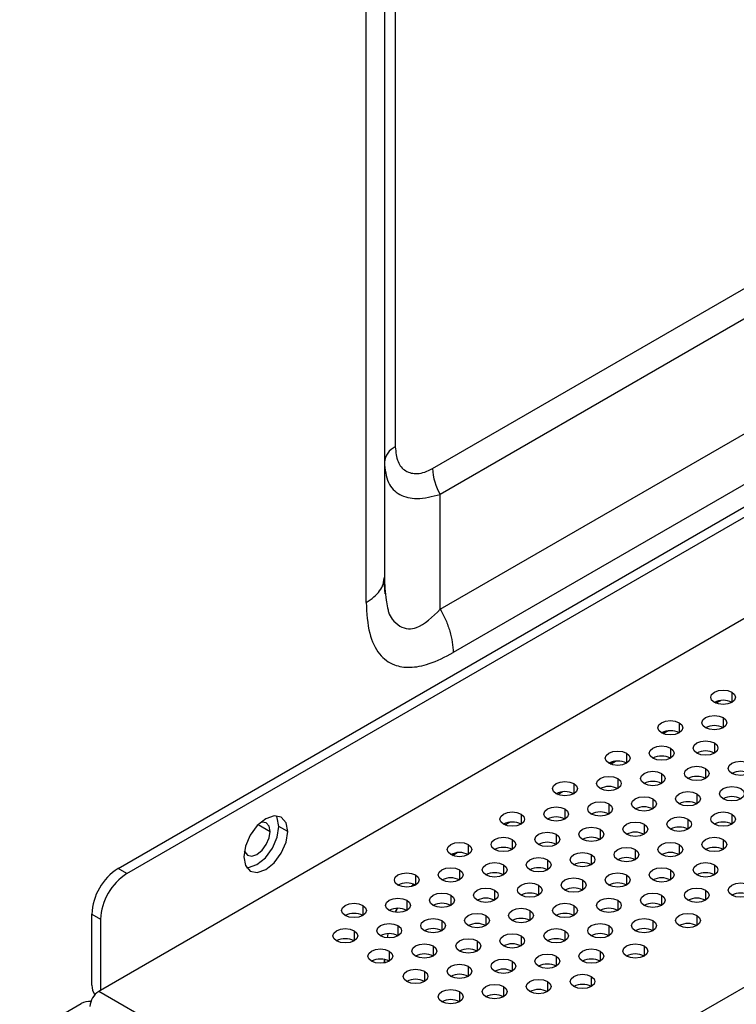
# Model space of a CAD drawing. Header units: millimetres. Extents: x 0 to 1118, y 0 to 864.
# Tile 198 of 256: x 926.33 to 933.53, y 697.94 to 707.84. Entities that reach past the tile are written whole.
import ezdxf

# ---------------------------------------------------------------- set-up
doc = ezdxf.new("R2010")
doc.units = ezdxf.units.MM

msp = doc.modelspace()

# ---------------------------------------------------------------- linework, layer by layer
at = {"color": 7, "linetype": 'Continuous', "lineweight": 25}
for p, q in [((927.3153, 699.3026), (982.1691, 730.969)), ((927.4037, 699.2515), (982.2575, 730.918)), ((982.5226, 730.0504), (927.1385, 698.0778)), ((930.5559, 701.9091), (978.6695, 729.6845)), ((978.799, 729.2489), (930.6854, 701.4736)), ((930.3293, 696.2154), (985.7488, 728.2084)), ((929.9934, 712.062), (929.9934, 702.234)), ((930.4783, 703.3252), (941.6178, 709.7559)), ((941.6955, 709.4945), (930.5559, 703.0638)), ((930.5559, 701.9091), (930.5559, 703.0638)), ((929.9885, 702.2052), (929.9934, 702.234)), ((930.0031, 702.0663), (929.9912, 702.2033)), ((933.377, 700.9933), (933.3289, 700.9655)), ((933.329, 700.9655), (933.3772, 700.9933)), ((932.8467, 700.6871), (932.7986, 700.6593)), ((932.7987, 700.6593), (932.8469, 700.6872)), ((932.3164, 700.381), (932.2682, 700.3532)), ((932.2683, 700.3531), (932.3166, 700.381)), ((931.7861, 700.0748), (931.7379, 700.047)), ((931.738, 700.047), (931.7863, 700.0749)), ((931.2557, 699.7687), (931.2076, 699.7409)), ((931.2077, 699.7408), (931.2559, 699.7687)), ((929.0212, 699.675), (928.9328, 699.726)), ((930.7254, 699.4625), (930.6772, 699.4347)), ((930.6773, 699.4347), (930.7256, 699.4625)), ((927.4037, 699.2515), (927.3153, 699.3026)), ((930.2856, 699.1448), (930.2644, 699.1207)), ((930.1186, 698.9013), (930.1007, 698.8639)), ((930.1219, 698.9017), (930.1061, 698.8631)), ((927.0501, 698.8433), (927.1385, 698.7923)), ((927.0501, 698.1288), (927.0501, 698.8433)), ((927.1385, 698.7923), (927.1385, 698.0778)), ((930.028, 698.6459), (930.0228, 698.6072)), ((929.9934, 698.3886), (929.9934, 698.3538)), ((927.1385, 698.0778), (927.1208, 698.0676)), ((930.3293, 696.2154), (927.1208, 698.0676)), ((926.3253, 697.5879), (926.944, 697.9451))]:
    msp.add_line(p, q, dxfattribs=at)
at = {"color": 8, "linetype": 'Continuous', "lineweight": 25}
for p, q in [((929.8104, 701.9788), (929.8104, 712.1677)), ((930.1033, 711.9986), (930.1033, 703.5417)), ((933.4892, 701.0755), (933.4892, 700.9735)), ((932.9589, 700.7694), (932.9589, 700.6673)), ((933.4008, 700.8204), (933.4008, 700.7184)), ((933.3124, 700.5653), (933.3124, 700.4632)), ((932.4285, 700.4632), (932.4285, 700.3612)), ((932.8705, 700.5143), (932.8705, 700.4122)), ((933.224, 700.3102), (933.224, 700.2081)), ((932.3402, 700.2081), (932.3402, 700.1061)), ((932.7821, 700.2591), (932.7821, 700.1571)), ((931.8982, 700.1571), (931.8982, 700.055)), ((932.6937, 700.004), (932.6937, 699.902)), ((933.1356, 700.055), (933.1356, 699.953)), ((931.8098, 699.902), (931.8098, 699.7999)), ((932.2518, 699.953), (932.2518, 699.8509)), ((931.3679, 699.8509), (931.3679, 699.7489)), ((933.0473, 699.7999), (933.0473, 699.6979)), ((933.4892, 699.8509), (933.4892, 699.7489)), ((928.725, 699.7439), (928.8444, 699.675)), ((932.1634, 699.6979), (932.1634, 699.5958)), ((932.6053, 699.7489), (932.6053, 699.6468)), ((931.2795, 699.5958), (931.2795, 699.4937)), ((931.7214, 699.6468), (931.7214, 699.5448)), ((933.4008, 699.5958), (933.4008, 699.4937)), ((930.8376, 699.5448), (930.8376, 699.4427)), ((932.5169, 699.4937), (932.5169, 699.3917)), ((932.9589, 699.5448), (932.9589, 699.4427)), ((931.633, 699.3917), (931.633, 699.2896)), ((932.075, 699.4427), (932.075, 699.3407)), ((930.7492, 699.2896), (930.7492, 699.1876)), ((931.1911, 699.3407), (931.1911, 699.2386)), ((932.8705, 699.2896), (932.8705, 699.1876)), ((933.3124, 699.3407), (933.3124, 699.2386)), ((930.3072, 699.2386), (930.3072, 699.1366)), ((931.9866, 699.1876), (931.9866, 699.0855)), ((932.4285, 699.2386), (932.4285, 699.1366)), ((931.1027, 699.0855), (931.1027, 698.9835)), ((931.5447, 699.1366), (931.5447, 699.0345)), ((933.224, 699.0855), (933.224, 698.9835)), ((930.2188, 698.9835), (930.2188, 698.8814)), ((930.6608, 699.0345), (930.6608, 698.9325)), ((932.3402, 698.9835), (932.3402, 698.8814)), ((932.7821, 699.0345), (932.7821, 698.9325)), ((929.7769, 698.9325), (929.7769, 698.8304)), ((931.4563, 698.8814), (931.4563, 698.7794)), ((931.8982, 698.9325), (931.8982, 698.8304)), ((930.5724, 698.7794), (930.5724, 698.6773)), ((931.0143, 698.8304), (931.0143, 698.7284)), ((932.6937, 698.7794), (932.6937, 698.6773)), ((933.1356, 698.8304), (933.1356, 698.7284)), ((929.6885, 698.6773), (929.6885, 698.5753)), ((930.1304, 698.7284), (930.1304, 698.6263)), ((931.8098, 698.6773), (931.8098, 698.5753)), ((932.2518, 698.7284), (932.2518, 698.6263)), ((931.3679, 698.6263), (931.3679, 698.5243)), ((930.484, 698.5243), (930.484, 698.4222)), ((930.9259, 698.5753), (930.9259, 698.4732)), ((932.6053, 698.5243), (932.6053, 698.4222)), ((929.9934, 698.3904), (929.9872, 698.3536)), ((930.0421, 698.4732), (930.0421, 698.3712)), ((931.7214, 698.4222), (931.7214, 698.3202)), ((932.1634, 698.4732), (932.1634, 698.3712)), ((930.8376, 698.3202), (930.8376, 698.2181)), ((931.2795, 698.3712), (931.2795, 698.2691)), ((930.3956, 698.2691), (930.3956, 698.1671)), ((932.075, 698.2181), (932.075, 698.1161)), ((931.1911, 698.1161), (931.1911, 698.014)), ((931.633, 698.1671), (931.633, 698.065)), ((930.7492, 698.065), (930.7492, 697.963))]:
    msp.add_line(p, q, dxfattribs=at)
at = {"color": 7, "linetype": 'Continuous', "lineweight": 25, "flags": 128}
for points in [[(933.3124, 700.9735), (933.2853, 700.9969), (933.2758, 701.0245), (933.2853, 701.0521), (933.3124, 701.0755), (933.353, 701.0912), (933.4008, 701.0967), (933.4487, 701.0912), (933.4892, 701.0755)], [(933.4892, 701.0755), (933.5163, 701.0521), (933.5258, 701.0245), (933.5163, 700.9969), (933.4892, 700.9735), (933.4487, 700.9578), (933.4008, 700.9524), (933.353, 700.9578), (933.3124, 700.9735)], [(932.7821, 700.6673), (932.755, 700.6907), (932.7455, 700.7184), (932.755, 700.746), (932.7821, 700.7694), (932.8226, 700.785), (932.8705, 700.7905), (932.9183, 700.785), (932.9589, 700.7694)], [(932.9589, 700.7694), (932.986, 700.746), (932.9955, 700.7184), (932.986, 700.6907), (932.9589, 700.6673), (932.9183, 700.6517), (932.8705, 700.6462), (932.8226, 700.6517), (932.7821, 700.6673)], [(933.224, 700.7184), (933.1969, 700.7418), (933.1874, 700.7694), (933.1969, 700.797), (933.224, 700.8204), (933.2646, 700.8361), (933.3124, 700.8415), (933.3603, 700.8361), (933.4008, 700.8204)], [(933.4008, 700.8204), (933.4279, 700.797), (933.4374, 700.7694), (933.4279, 700.7418), (933.4008, 700.7184), (933.3603, 700.7027), (933.3124, 700.6972), (933.2646, 700.7027), (933.224, 700.7184)], [(933.1356, 700.4632), (933.1086, 700.4866), (933.099, 700.5143), (933.1086, 700.5419), (933.1356, 700.5653), (933.1762, 700.5809), (933.224, 700.5864), (933.2719, 700.5809), (933.3124, 700.5653)], [(933.3124, 700.5653), (933.3395, 700.5419), (933.349, 700.5143), (933.3395, 700.4866), (933.3124, 700.4632), (933.2719, 700.4476), (933.224, 700.4421), (933.1762, 700.4476), (933.1356, 700.4632)], [(932.2518, 700.3612), (932.2247, 700.3846), (932.2152, 700.4122), (932.2247, 700.4398), (932.2518, 700.4632), (932.2923, 700.4789), (932.3402, 700.4844), (932.388, 700.4789), (932.4285, 700.4632)], [(932.4285, 700.4632), (932.4556, 700.4398), (932.4652, 700.4122), (932.4556, 700.3846), (932.4285, 700.3612), (932.388, 700.3455), (932.3402, 700.34), (932.2923, 700.3455), (932.2518, 700.3612)], [(932.6937, 700.4122), (932.6666, 700.4356), (932.6571, 700.4632), (932.6666, 700.4908), (932.6937, 700.5143), (932.7343, 700.5299), (932.7821, 700.5354), (932.8299, 700.5299), (932.8705, 700.5143)], [(932.8705, 700.5143), (932.8976, 700.4908), (932.9071, 700.4632), (932.8976, 700.4356), (932.8705, 700.4122), (932.8299, 700.3966), (932.7821, 700.3911), (932.7343, 700.3966), (932.6937, 700.4122)], [(933.4892, 700.2591), (933.4621, 700.2825), (933.4526, 700.3102), (933.4621, 700.3378), (933.4892, 700.3612), (933.5298, 700.3768), (933.5776, 700.3823), (933.6254, 700.3768), (933.666, 700.3612)], [(933.666, 700.3612), (933.6931, 700.3378), (933.7026, 700.3102), (933.6931, 700.2825), (933.666, 700.2591), (933.6254, 700.2435), (933.5776, 700.238), (933.5298, 700.2435), (933.4892, 700.2591)], [(932.6053, 700.1571), (932.5782, 700.1805), (932.5687, 700.2081), (932.5782, 700.2357), (932.6053, 700.2591), (932.6459, 700.2748), (932.6937, 700.2803), (932.7415, 700.2748), (932.7821, 700.2591)], [(933.0473, 700.2081), (933.0202, 700.2315), (933.0107, 700.2591), (933.0202, 700.2867), (933.0473, 700.3102), (933.0878, 700.3258), (933.1356, 700.3313), (933.1835, 700.3258), (933.224, 700.3102)], [(933.224, 700.3102), (933.2511, 700.2867), (933.2607, 700.2591), (933.2511, 700.2315), (933.224, 700.2081), (933.1835, 700.1925), (933.1356, 700.187), (933.0878, 700.1925), (933.0473, 700.2081)], [(931.7214, 700.055), (931.6943, 700.0784), (931.6848, 700.1061), (931.6943, 700.1337), (931.7214, 700.1571), (931.762, 700.1727), (931.8098, 700.1782), (931.8577, 700.1727), (931.8982, 700.1571)], [(932.1634, 700.1061), (932.1363, 700.1295), (932.1268, 700.1571), (932.1363, 700.1847), (932.1634, 700.2081), (932.2039, 700.2237), (932.2518, 700.2292), (932.2996, 700.2237), (932.3402, 700.2081)], [(932.3402, 700.2081), (932.3673, 700.1847), (932.3768, 700.1571), (932.3673, 700.1295), (932.3402, 700.1061), (932.2996, 700.0904), (932.2518, 700.0849), (932.2039, 700.0904), (932.1634, 700.1061)], [(932.7821, 700.2591), (932.8092, 700.2357), (932.8187, 700.2081), (932.8092, 700.1805), (932.7821, 700.1571), (932.7415, 700.1414), (932.6937, 700.1359), (932.6459, 700.1414), (932.6053, 700.1571)], [(931.8982, 700.1571), (931.9253, 700.1337), (931.9348, 700.1061), (931.9253, 700.0784), (931.8982, 700.055), (931.8577, 700.0394), (931.8098, 700.0339), (931.762, 700.0394), (931.7214, 700.055)], [(932.9589, 699.953), (932.9318, 699.9764), (932.9223, 700.004), (932.9318, 700.0316), (932.9589, 700.055), (932.9994, 700.0707), (933.0473, 700.0762), (933.0951, 700.0707), (933.1356, 700.055)], [(933.4008, 700.004), (933.3737, 700.0274), (933.3642, 700.055), (933.3737, 700.0826), (933.4008, 700.1061), (933.4414, 700.1217), (933.4892, 700.1272), (933.537, 700.1217), (933.5776, 700.1061)], [(933.5776, 700.1061), (933.6047, 700.0826), (933.6142, 700.055), (933.6047, 700.0274), (933.5776, 700.004), (933.537, 699.9884), (933.4892, 699.9829), (933.4414, 699.9884), (933.4008, 700.004)], [(932.075, 699.8509), (932.0479, 699.8743), (932.0384, 699.902), (932.0479, 699.9296), (932.075, 699.953), (932.1155, 699.9686), (932.1634, 699.9741), (932.2112, 699.9686), (932.2518, 699.953)], [(932.5169, 699.902), (932.4898, 699.9254), (932.4803, 699.953), (932.4898, 699.9806), (932.5169, 700.004), (932.5575, 700.0196), (932.6053, 700.0251), (932.6532, 700.0196), (932.6937, 700.004)], [(932.6937, 700.004), (932.7208, 699.9806), (932.7303, 699.953), (932.7208, 699.9254), (932.6937, 699.902), (932.6532, 699.8863), (932.6053, 699.8808), (932.5575, 699.8863), (932.5169, 699.902)], [(933.1356, 700.055), (933.1627, 700.0316), (933.1723, 700.004), (933.1627, 699.9764), (933.1356, 699.953), (933.0951, 699.9373), (933.0473, 699.9318), (932.9994, 699.9373), (932.9589, 699.953)], [(931.1911, 699.7489), (931.164, 699.7723), (931.1545, 699.7999), (931.164, 699.8275), (931.1911, 699.8509), (931.2317, 699.8666), (931.2795, 699.8721), (931.3273, 699.8666), (931.3679, 699.8509)], [(931.633, 699.7999), (931.606, 699.8233), (931.5964, 699.8509), (931.606, 699.8785), (931.633, 699.902), (931.6736, 699.9176), (931.7214, 699.9231), (931.7693, 699.9176), (931.8098, 699.902)], [(931.8098, 699.902), (931.8369, 699.8785), (931.8464, 699.8509), (931.8369, 699.8233), (931.8098, 699.7999), (931.7693, 699.7843), (931.7214, 699.7788), (931.6736, 699.7843), (931.633, 699.7999)], [(932.2518, 699.953), (932.2789, 699.9296), (932.2884, 699.902), (932.2789, 699.8743), (932.2518, 699.8509), (932.2112, 699.8353), (932.1634, 699.8298), (932.1155, 699.8353), (932.075, 699.8509)], [(933.3124, 699.7489), (933.2853, 699.7723), (933.2758, 699.7999), (933.2853, 699.8275), (933.3124, 699.8509), (933.353, 699.8666), (933.4008, 699.8721), (933.4487, 699.8666), (933.4892, 699.8509)], [(929.0212, 699.675), (929.0044, 699.7629), (928.9565, 699.818), (928.8848, 699.832), (928.8002, 699.8026), (928.7156, 699.7343), (928.644, 699.6376), (928.5961, 699.5272), (928.5792, 699.4198)], [(928.8444, 699.675), (928.8343, 699.7277), (928.8056, 699.7608), (928.7626, 699.7692), (928.7503, 699.7672)], [(928.9328, 699.726), (928.916, 699.8139), (928.9059, 699.8325)], [(931.3679, 699.8509), (931.395, 699.8275), (931.4045, 699.7999), (931.395, 699.7723), (931.3679, 699.7489), (931.3273, 699.7332), (931.2795, 699.7277), (931.2317, 699.7332), (931.1911, 699.7489)], [(932.4285, 699.6468), (932.4014, 699.6702), (932.3919, 699.6979), (932.4014, 699.7255), (932.4285, 699.7489), (932.4691, 699.7645), (932.5169, 699.77), (932.5648, 699.7645), (932.6053, 699.7489)], [(932.8705, 699.6979), (932.8434, 699.7213), (932.8339, 699.7489), (932.8434, 699.7765), (932.8705, 699.7999), (932.911, 699.8155), (932.9589, 699.821), (933.0067, 699.8155), (933.0473, 699.7999)], [(933.0473, 699.7999), (933.0744, 699.7765), (933.0839, 699.7489), (933.0744, 699.7213), (933.0473, 699.6979), (933.0067, 699.6822), (932.9589, 699.6767), (932.911, 699.6822), (932.8705, 699.6979)], [(933.4892, 699.8509), (933.5163, 699.8275), (933.5258, 699.7999), (933.5163, 699.7723), (933.4892, 699.7489), (933.4487, 699.7332), (933.4008, 699.7277), (933.353, 699.7332), (933.3124, 699.7489)], [(928.5792, 699.4198), (928.5961, 699.3319), (928.644, 699.2768), (928.7156, 699.2628), (928.8002, 699.2922), (928.8848, 699.3605), (928.9565, 699.4572), (929.0044, 699.5676), (929.0212, 699.675)], [(928.5849, 699.4808), (928.5893, 699.4691), (928.6181, 699.4361), (928.6611, 699.4277), (928.7118, 699.4453), (928.7626, 699.4863), (928.8056, 699.5443), (928.8343, 699.6106), (928.8444, 699.675)], [(928.6061, 699.3133), (928.6273, 699.3139), (928.7118, 699.3433), (928.7964, 699.4115), (928.8681, 699.5082), (928.916, 699.6186), (928.9328, 699.726)], [(931.5447, 699.5448), (931.5176, 699.5682), (931.508, 699.5958), (931.5176, 699.6234), (931.5447, 699.6468), (931.5852, 699.6625), (931.633, 699.668), (931.6809, 699.6625), (931.7214, 699.6468)], [(931.9866, 699.5958), (931.9595, 699.6192), (931.95, 699.6468), (931.9595, 699.6744), (931.9866, 699.6979), (932.0272, 699.7135), (932.075, 699.719), (932.1228, 699.7135), (932.1634, 699.6979)], [(932.1634, 699.6979), (932.1905, 699.6744), (932.2, 699.6468), (932.1905, 699.6192), (932.1634, 699.5958), (932.1228, 699.5802), (932.075, 699.5747), (932.0272, 699.5802), (931.9866, 699.5958)], [(932.6053, 699.7489), (932.6324, 699.7255), (932.6419, 699.6979), (932.6324, 699.6702), (932.6053, 699.6468), (932.5648, 699.6312), (932.5169, 699.6257), (932.4691, 699.6312), (932.4285, 699.6468)], [(931.1027, 699.4937), (931.0756, 699.5172), (931.0661, 699.5448), (931.0756, 699.5724), (931.1027, 699.5958), (931.1433, 699.6114), (931.1911, 699.6169), (931.2389, 699.6114), (931.2795, 699.5958)], [(931.2795, 699.5958), (931.3066, 699.5724), (931.3161, 699.5448), (931.3066, 699.5172), (931.2795, 699.4937), (931.2389, 699.4781), (931.1911, 699.4726), (931.1433, 699.4781), (931.1027, 699.4937)], [(931.7214, 699.6468), (931.7485, 699.6234), (931.758, 699.5958), (931.7485, 699.5682), (931.7214, 699.5448), (931.6809, 699.5291), (931.633, 699.5236), (931.5852, 699.5291), (931.5447, 699.5448)], [(933.224, 699.4937), (933.1969, 699.5172), (933.1874, 699.5448), (933.1969, 699.5724), (933.224, 699.5958), (933.2646, 699.6114), (933.3124, 699.6169), (933.3603, 699.6114), (933.4008, 699.5958)], [(933.4008, 699.5958), (933.4279, 699.5724), (933.4374, 699.5448), (933.4279, 699.5172), (933.4008, 699.4937), (933.3603, 699.4781), (933.3124, 699.4726), (933.2646, 699.4781), (933.224, 699.4937)], [(930.6608, 699.4427), (930.6337, 699.4661), (930.6242, 699.4937), (930.6337, 699.5214), (930.6608, 699.5448), (930.7013, 699.5604), (930.7492, 699.5659), (930.797, 699.5604), (930.8376, 699.5448)], [(930.8376, 699.5448), (930.8646, 699.5214), (930.8742, 699.4937), (930.8646, 699.4661), (930.8376, 699.4427), (930.797, 699.4271), (930.7492, 699.4216), (930.7013, 699.4271), (930.6608, 699.4427)], [(932.3402, 699.3917), (932.3131, 699.4151), (932.3035, 699.4427), (932.3131, 699.4703), (932.3402, 699.4937), (932.3807, 699.5094), (932.4285, 699.5149), (932.4764, 699.5094), (932.5169, 699.4937)], [(932.5169, 699.4937), (932.544, 699.4703), (932.5535, 699.4427), (932.544, 699.4151), (932.5169, 699.3917), (932.4764, 699.3761), (932.4285, 699.3706), (932.3807, 699.3761), (932.3402, 699.3917)], [(932.7821, 699.4427), (932.755, 699.4661), (932.7455, 699.4937), (932.755, 699.5214), (932.7821, 699.5448), (932.8226, 699.5604), (932.8705, 699.5659), (932.9183, 699.5604), (932.9589, 699.5448)], [(932.9589, 699.5448), (932.986, 699.5214), (932.9955, 699.4937), (932.986, 699.4661), (932.9589, 699.4427), (932.9183, 699.4271), (932.8705, 699.4216), (932.8226, 699.4271), (932.7821, 699.4427)], [(931.4563, 699.2896), (931.4292, 699.3131), (931.4197, 699.3407), (931.4292, 699.3683), (931.4563, 699.3917), (931.4968, 699.4073), (931.5447, 699.4128), (931.5925, 699.4073), (931.633, 699.3917)], [(931.633, 699.3917), (931.6601, 699.3683), (931.6697, 699.3407), (931.6601, 699.3131), (931.633, 699.2896), (931.5925, 699.274), (931.5447, 699.2685), (931.4968, 699.274), (931.4563, 699.2896)], [(931.8982, 699.3407), (931.8711, 699.3641), (931.8616, 699.3917), (931.8711, 699.4193), (931.8982, 699.4427), (931.9388, 699.4584), (931.9866, 699.4639), (932.0344, 699.4584), (932.075, 699.4427)], [(932.075, 699.4427), (932.1021, 699.4193), (932.1116, 699.3917), (932.1021, 699.3641), (932.075, 699.3407), (932.0344, 699.325), (931.9866, 699.3195), (931.9388, 699.325), (931.8982, 699.3407)], [(930.5724, 699.1876), (930.5453, 699.211), (930.5358, 699.2386), (930.5453, 699.2662), (930.5724, 699.2896), (930.6129, 699.3053), (930.6608, 699.3108), (930.7086, 699.3053), (930.7492, 699.2896)], [(930.7492, 699.2896), (930.7763, 699.2662), (930.7858, 699.2386), (930.7763, 699.211), (930.7492, 699.1876), (930.7086, 699.172), (930.6608, 699.1665), (930.6129, 699.172), (930.5724, 699.1876)], [(931.0143, 699.2386), (930.9872, 699.262), (930.9777, 699.2896), (930.9872, 699.3173), (931.0143, 699.3407), (931.0549, 699.3563), (931.1027, 699.3618), (931.1506, 699.3563), (931.1911, 699.3407)], [(931.1911, 699.3407), (931.2182, 699.3173), (931.2277, 699.2896), (931.2182, 699.262), (931.1911, 699.2386), (931.1506, 699.223), (931.1027, 699.2175), (931.0549, 699.223), (931.0143, 699.2386)], [(932.6937, 699.1876), (932.6666, 699.211), (932.6571, 699.2386), (932.6666, 699.2662), (932.6937, 699.2896), (932.7343, 699.3053), (932.7821, 699.3108), (932.8299, 699.3053), (932.8705, 699.2896)], [(932.8705, 699.2896), (932.8976, 699.2662), (932.9071, 699.2386), (932.8976, 699.211), (932.8705, 699.1876), (932.8299, 699.172), (932.7821, 699.1665), (932.7343, 699.172), (932.6937, 699.1876)], [(933.1356, 699.2386), (933.1086, 699.262), (933.099, 699.2896), (933.1086, 699.3173), (933.1356, 699.3407), (933.1762, 699.3563), (933.224, 699.3618), (933.2719, 699.3563), (933.3124, 699.3407)], [(933.3124, 699.3407), (933.3395, 699.3173), (933.349, 699.2896), (933.3395, 699.262), (933.3124, 699.2386), (933.2719, 699.223), (933.224, 699.2175), (933.1762, 699.223), (933.1356, 699.2386)], [(930.1304, 699.1366), (930.1033, 699.16), (930.0938, 699.1876), (930.1033, 699.2152), (930.1304, 699.2386), (930.171, 699.2543), (930.2188, 699.2598), (930.2667, 699.2543), (930.3072, 699.2386)], [(930.3072, 699.2386), (930.3343, 699.2152), (930.3438, 699.1876), (930.3343, 699.16), (930.3072, 699.1366), (930.2667, 699.1209), (930.2188, 699.1154), (930.171, 699.1209), (930.1304, 699.1366)], [(931.8098, 699.0855), (931.7827, 699.109), (931.7732, 699.1366), (931.7827, 699.1642), (931.8098, 699.1876), (931.8504, 699.2032), (931.8982, 699.2087), (931.946, 699.2032), (931.9866, 699.1876)], [(931.9866, 699.1876), (932.0137, 699.1642), (932.0232, 699.1366), (932.0137, 699.109), (931.9866, 699.0855), (931.946, 699.0699), (931.8982, 699.0644), (931.8504, 699.0699), (931.8098, 699.0855)], [(932.2518, 699.1366), (932.2247, 699.16), (932.2152, 699.1876), (932.2247, 699.2152), (932.2518, 699.2386), (932.2923, 699.2543), (932.3402, 699.2598), (932.388, 699.2543), (932.4285, 699.2386)], [(932.4285, 699.2386), (932.4556, 699.2152), (932.4652, 699.1876), (932.4556, 699.16), (932.4285, 699.1366), (932.388, 699.1209), (932.3402, 699.1154), (932.2923, 699.1209), (932.2518, 699.1366)], [(930.9259, 698.9835), (930.8988, 699.0069), (930.8893, 699.0345), (930.8988, 699.0621), (930.9259, 699.0855), (930.9665, 699.1012), (931.0143, 699.1067), (931.0622, 699.1012), (931.1027, 699.0855)], [(931.1027, 699.0855), (931.1298, 699.0621), (931.1393, 699.0345), (931.1298, 699.0069), (931.1027, 698.9835), (931.0622, 698.9679), (931.0143, 698.9624), (930.9665, 698.9679), (930.9259, 698.9835)], [(931.3679, 699.0345), (931.3408, 699.0579), (931.3313, 699.0855), (931.3408, 699.1132), (931.3679, 699.1366), (931.4084, 699.1522), (931.4563, 699.1577), (931.5041, 699.1522), (931.5447, 699.1366)], [(931.5447, 699.1366), (931.5718, 699.1132), (931.5813, 699.0855), (931.5718, 699.0579), (931.5447, 699.0345), (931.5041, 699.0189), (931.4563, 699.0134), (931.4084, 699.0189), (931.3679, 699.0345)], [(933.0473, 698.9835), (933.0202, 699.0069), (933.0107, 699.0345), (933.0202, 699.0621), (933.0473, 699.0855), (933.0878, 699.1012), (933.1356, 699.1067), (933.1835, 699.1012), (933.224, 699.0855)], [(933.224, 699.0855), (933.2511, 699.0621), (933.2607, 699.0345), (933.2511, 699.0069), (933.224, 698.9835), (933.1835, 698.9679), (933.1356, 698.9624), (933.0878, 698.9679), (933.0473, 698.9835)], [(933.4892, 699.0345), (933.4621, 699.0579), (933.4526, 699.0855), (933.4621, 699.1132), (933.4892, 699.1366), (933.5298, 699.1522), (933.5776, 699.1577), (933.6254, 699.1522), (933.666, 699.1366)], [(933.666, 699.1366), (933.6931, 699.1132), (933.7026, 699.0855), (933.6931, 699.0579), (933.666, 699.0345), (933.6254, 699.0189), (933.5776, 699.0134), (933.5298, 699.0189), (933.4892, 699.0345)], [(930.0421, 698.8814), (930.015, 698.9049), (930.0054, 698.9325), (930.015, 698.9601), (930.0421, 698.9835), (930.0826, 698.9991), (930.1304, 699.0046), (930.1783, 698.9991), (930.2188, 698.9835)], [(930.2188, 698.9835), (930.2459, 698.9601), (930.2554, 698.9325), (930.2459, 698.9049), (930.2188, 698.8814), (930.1783, 698.8658), (930.1304, 698.8603), (930.0826, 698.8658), (930.0421, 698.8814)], [(930.484, 698.9325), (930.4569, 698.9559), (930.4474, 698.9835), (930.4569, 699.0111), (930.484, 699.0345), (930.5246, 699.0502), (930.5724, 699.0557), (930.6202, 699.0502), (930.6608, 699.0345)], [(930.6608, 699.0345), (930.6879, 699.0111), (930.6974, 698.9835), (930.6879, 698.9559), (930.6608, 698.9325), (930.6202, 698.9168), (930.5724, 698.9113), (930.5246, 698.9168), (930.484, 698.9325)], [(932.1634, 698.8814), (932.1363, 698.9049), (932.1268, 698.9325), (932.1363, 698.9601), (932.1634, 698.9835), (932.2039, 698.9991), (932.2518, 699.0046), (932.2996, 698.9991), (932.3402, 698.9835)], [(932.3402, 698.9835), (932.3673, 698.9601), (932.3768, 698.9325), (932.3673, 698.9049), (932.3402, 698.8814), (932.2996, 698.8658), (932.2518, 698.8603), (932.2039, 698.8658), (932.1634, 698.8814)], [(932.6053, 698.9325), (932.5782, 698.9559), (932.5687, 698.9835), (932.5782, 699.0111), (932.6053, 699.0345), (932.6459, 699.0502), (932.6937, 699.0557), (932.7415, 699.0502), (932.7821, 699.0345)], [(932.7821, 699.0345), (932.8092, 699.0111), (932.8187, 698.9835), (932.8092, 698.9559), (932.7821, 698.9325), (932.7415, 698.9168), (932.6937, 698.9113), (932.6459, 698.9168), (932.6053, 698.9325)], [(929.6001, 698.8304), (929.573, 698.8538), (929.5635, 698.8814), (929.573, 698.9091), (929.6001, 698.9325), (929.6407, 698.9481), (929.6885, 698.9536), (929.7363, 698.9481), (929.7769, 698.9325)], [(929.7769, 698.9325), (929.804, 698.9091), (929.8135, 698.8814), (929.804, 698.8538), (929.7769, 698.8304), (929.7363, 698.8148), (929.6885, 698.8093), (929.6407, 698.8148), (929.6001, 698.8304)], [(931.2795, 698.7794), (931.2524, 698.8028), (931.2429, 698.8304), (931.2524, 698.858), (931.2795, 698.8814), (931.32, 698.8971), (931.3679, 698.9026), (931.4157, 698.8971), (931.4563, 698.8814)], [(931.4563, 698.8814), (931.4834, 698.858), (931.4929, 698.8304), (931.4834, 698.8028), (931.4563, 698.7794), (931.4157, 698.7637), (931.3679, 698.7583), (931.32, 698.7637), (931.2795, 698.7794)], [(931.7214, 698.8304), (931.6943, 698.8538), (931.6848, 698.8814), (931.6943, 698.9091), (931.7214, 698.9325), (931.762, 698.9481), (931.8098, 698.9536), (931.8577, 698.9481), (931.8982, 698.9325)], [(931.8982, 698.9325), (931.9253, 698.9091), (931.9348, 698.8814), (931.9253, 698.8538), (931.8982, 698.8304), (931.8577, 698.8148), (931.8098, 698.8093), (931.762, 698.8148), (931.7214, 698.8304)], [(930.3956, 698.6773), (930.3685, 698.7008), (930.359, 698.7284), (930.3685, 698.756), (930.3956, 698.7794), (930.4362, 698.795), (930.484, 698.8005), (930.5318, 698.795), (930.5724, 698.7794)], [(930.5724, 698.7794), (930.5995, 698.756), (930.609, 698.7284), (930.5995, 698.7008), (930.5724, 698.6773), (930.5318, 698.6617), (930.484, 698.6562), (930.4362, 698.6617), (930.3956, 698.6773)], [(930.8376, 698.7284), (930.8105, 698.7518), (930.8009, 698.7794), (930.8105, 698.807), (930.8376, 698.8304), (930.8781, 698.8461), (930.9259, 698.8516), (930.9738, 698.8461), (931.0143, 698.8304)], [(931.0143, 698.8304), (931.0414, 698.807), (931.0509, 698.7794), (931.0414, 698.7518), (931.0143, 698.7284), (930.9738, 698.7127), (930.9259, 698.7072), (930.8781, 698.7127), (930.8376, 698.7284)], [(932.5169, 698.6773), (932.4898, 698.7008), (932.4803, 698.7284), (932.4898, 698.756), (932.5169, 698.7794), (932.5575, 698.795), (932.6053, 698.8005), (932.6532, 698.795), (932.6937, 698.7794)], [(932.6937, 698.7794), (932.7208, 698.756), (932.7303, 698.7284), (932.7208, 698.7008), (932.6937, 698.6773), (932.6532, 698.6617), (932.6053, 698.6562), (932.5575, 698.6617), (932.5169, 698.6773)], [(932.9589, 698.7284), (932.9318, 698.7518), (932.9223, 698.7794), (932.9318, 698.807), (932.9589, 698.8304), (932.9994, 698.8461), (933.0473, 698.8516), (933.0951, 698.8461), (933.1356, 698.8304)], [(933.1356, 698.8304), (933.1627, 698.807), (933.1723, 698.7794), (933.1627, 698.7518), (933.1356, 698.7284), (933.0951, 698.7127), (933.0473, 698.7072), (932.9994, 698.7127), (932.9589, 698.7284)], [(929.5117, 698.5753), (929.4846, 698.5987), (929.4751, 698.6263), (929.4846, 698.6539), (929.5117, 698.6773), (929.5523, 698.693), (929.6001, 698.6985), (929.648, 698.693), (929.6885, 698.6773)], [(929.6885, 698.6773), (929.7156, 698.6539), (929.7251, 698.6263), (929.7156, 698.5987), (929.6885, 698.5753), (929.648, 698.5596), (929.6001, 698.5542), (929.5523, 698.5596), (929.5117, 698.5753)], [(929.9537, 698.6263), (929.9266, 698.6497), (929.9171, 698.6773), (929.9266, 698.705), (929.9537, 698.7284), (929.9942, 698.744), (930.0421, 698.7495), (930.0899, 698.744), (930.1304, 698.7284)], [(930.1304, 698.7284), (930.1575, 698.705), (930.1671, 698.6773), (930.1575, 698.6497), (930.1304, 698.6263), (930.0899, 698.6107), (930.0421, 698.6052), (929.9942, 698.6107), (929.9537, 698.6263)], [(931.633, 698.5753), (931.606, 698.5987), (931.5964, 698.6263), (931.606, 698.6539), (931.633, 698.6773), (931.6736, 698.693), (931.7214, 698.6985), (931.7693, 698.693), (931.8098, 698.6773)], [(931.8098, 698.6773), (931.8369, 698.6539), (931.8464, 698.6263), (931.8369, 698.5987), (931.8098, 698.5753), (931.7693, 698.5596), (931.7214, 698.5542), (931.6736, 698.5596), (931.633, 698.5753)], [(932.075, 698.6263), (932.0479, 698.6497), (932.0384, 698.6773), (932.0479, 698.705), (932.075, 698.7284), (932.1155, 698.744), (932.1634, 698.7495), (932.2112, 698.744), (932.2518, 698.7284)], [(932.2518, 698.7284), (932.2789, 698.705), (932.2884, 698.6773), (932.2789, 698.6497), (932.2518, 698.6263), (932.2112, 698.6107), (932.1634, 698.6052), (932.1155, 698.6107), (932.075, 698.6263)], [(930.7492, 698.4732), (930.7221, 698.4966), (930.7126, 698.5243), (930.7221, 698.5519), (930.7492, 698.5753), (930.7897, 698.5909), (930.8376, 698.5964), (930.8854, 698.5909), (930.9259, 698.5753)], [(931.1911, 698.5243), (931.164, 698.5477), (931.1545, 698.5753), (931.164, 698.6029), (931.1911, 698.6263), (931.2317, 698.642), (931.2795, 698.6475), (931.3273, 698.642), (931.3679, 698.6263)], [(931.3679, 698.6263), (931.395, 698.6029), (931.4045, 698.5753), (931.395, 698.5477), (931.3679, 698.5243), (931.3273, 698.5086), (931.2795, 698.5031), (931.2317, 698.5086), (931.1911, 698.5243)], [(929.8653, 698.3712), (929.8382, 698.3946), (929.8287, 698.4222), (929.8382, 698.4498), (929.8653, 698.4732), (929.9058, 698.4889), (929.9537, 698.4944), (930.0015, 698.4889), (930.0421, 698.4732)], [(930.3072, 698.4222), (930.2801, 698.4456), (930.2706, 698.4732), (930.2801, 698.5009), (930.3072, 698.5243), (930.3478, 698.5399), (930.3956, 698.5454), (930.4434, 698.5399), (930.484, 698.5243)], [(930.484, 698.5243), (930.5111, 698.5009), (930.5206, 698.4732), (930.5111, 698.4456), (930.484, 698.4222), (930.4434, 698.4066), (930.3956, 698.4011), (930.3478, 698.4066), (930.3072, 698.4222)], [(930.9259, 698.5753), (930.953, 698.5519), (930.9626, 698.5243), (930.953, 698.4966), (930.9259, 698.4732), (930.8854, 698.4576), (930.8376, 698.4521), (930.7897, 698.4576), (930.7492, 698.4732)], [(931.9866, 698.3712), (931.9595, 698.3946), (931.95, 698.4222), (931.9595, 698.4498), (931.9866, 698.4732), (932.0272, 698.4889), (932.075, 698.4944), (932.1228, 698.4889), (932.1634, 698.4732)], [(932.4285, 698.4222), (932.4014, 698.4456), (932.3919, 698.4732), (932.4014, 698.5009), (932.4285, 698.5243), (932.4691, 698.5399), (932.5169, 698.5454), (932.5648, 698.5399), (932.6053, 698.5243)], [(932.6053, 698.5243), (932.6324, 698.5009), (932.6419, 698.4732), (932.6324, 698.4456), (932.6053, 698.4222), (932.5648, 698.4066), (932.5169, 698.4011), (932.4691, 698.4066), (932.4285, 698.4222)], [(930.0421, 698.4732), (930.0692, 698.4498), (930.0787, 698.4222), (930.0692, 698.3946), (930.0421, 698.3712), (930.0015, 698.3555), (929.9537, 698.3501), (929.9058, 698.3555), (929.8653, 698.3712)], [(931.1027, 698.2691), (931.0756, 698.2925), (931.0661, 698.3202), (931.0756, 698.3478), (931.1027, 698.3712), (931.1433, 698.3868), (931.1911, 698.3923), (931.2389, 698.3868), (931.2795, 698.3712)], [(931.5447, 698.3202), (931.5176, 698.3436), (931.508, 698.3712), (931.5176, 698.3988), (931.5447, 698.4222), (931.5852, 698.4379), (931.633, 698.4433), (931.6809, 698.4379), (931.7214, 698.4222)], [(931.7214, 698.4222), (931.7485, 698.3988), (931.758, 698.3712), (931.7485, 698.3436), (931.7214, 698.3202), (931.6809, 698.3045), (931.633, 698.299), (931.5852, 698.3045), (931.5447, 698.3202)], [(932.1634, 698.4732), (932.1905, 698.4498), (932.2, 698.4222), (932.1905, 698.3946), (932.1634, 698.3712), (932.1228, 698.3555), (932.075, 698.3501), (932.0272, 698.3555), (931.9866, 698.3712)], [(930.2188, 698.1671), (930.1917, 698.1905), (930.1822, 698.2181), (930.1917, 698.2457), (930.2188, 698.2691), (930.2594, 698.2848), (930.3072, 698.2903), (930.3551, 698.2848), (930.3956, 698.2691)], [(930.6608, 698.2181), (930.6337, 698.2415), (930.6242, 698.2691), (930.6337, 698.2968), (930.6608, 698.3202), (930.7013, 698.3358), (930.7492, 698.3413), (930.797, 698.3358), (930.8376, 698.3202)], [(930.8376, 698.3202), (930.8646, 698.2968), (930.8742, 698.2691), (930.8646, 698.2415), (930.8376, 698.2181), (930.797, 698.2025), (930.7492, 698.197), (930.7013, 698.2025), (930.6608, 698.2181)], [(931.2795, 698.3712), (931.3066, 698.3478), (931.3161, 698.3202), (931.3066, 698.2925), (931.2795, 698.2691), (931.2389, 698.2535), (931.1911, 698.248), (931.1433, 698.2535), (931.1027, 698.2691)], [(930.3956, 698.2691), (930.4227, 698.2457), (930.4322, 698.2181), (930.4227, 698.1905), (930.3956, 698.1671), (930.3551, 698.1514), (930.3072, 698.146), (930.2594, 698.1514), (930.2188, 698.1671)], [(931.4563, 698.065), (931.4292, 698.0884), (931.4197, 698.1161), (931.4292, 698.1437), (931.4563, 698.1671), (931.4968, 698.1827), (931.5447, 698.1882), (931.5925, 698.1827), (931.633, 698.1671)], [(931.8982, 698.1161), (931.8711, 698.1395), (931.8616, 698.1671), (931.8711, 698.1947), (931.8982, 698.2181), (931.9388, 698.2338), (931.9866, 698.2392), (932.0344, 698.2338), (932.075, 698.2181)], [(932.075, 698.2181), (932.1021, 698.1947), (932.1116, 698.1671), (932.1021, 698.1395), (932.075, 698.1161), (932.0344, 698.1004), (931.9866, 698.0949), (931.9388, 698.1004), (931.8982, 698.1161)], [(930.5724, 697.963), (930.5453, 697.9864), (930.5358, 698.014), (930.5453, 698.0416), (930.5724, 698.065), (930.6129, 698.0807), (930.6608, 698.0862), (930.7086, 698.0807), (930.7492, 698.065)], [(931.0143, 698.014), (930.9872, 698.0374), (930.9777, 698.065), (930.9872, 698.0926), (931.0143, 698.1161), (931.0549, 698.1317), (931.1027, 698.1372), (931.1506, 698.1317), (931.1911, 698.1161)], [(931.1911, 698.1161), (931.2182, 698.0926), (931.2277, 698.065), (931.2182, 698.0374), (931.1911, 698.014), (931.1506, 697.9984), (931.1027, 697.9929), (931.0549, 697.9984), (931.0143, 698.014)], [(931.633, 698.1671), (931.6601, 698.1437), (931.6697, 698.1161), (931.6601, 698.0884), (931.633, 698.065), (931.5925, 698.0494), (931.5447, 698.0439), (931.4968, 698.0494), (931.4563, 698.065)], [(930.7492, 698.065), (930.7763, 698.0416), (930.7858, 698.014), (930.7763, 697.9864), (930.7492, 697.963), (930.7086, 697.9473), (930.6608, 697.9418), (930.6129, 697.9473), (930.5724, 697.963)]]:
    msp.add_lwpolyline(points, dxfattribs=at)
at = {"color": 7, "linetype": 'Continuous', "lineweight": 25}
for centre, radius, start, end in [((930.1811, 703.3699), 0.1886, 114.37689, 174.30578), ((931.019, 703.3436), 0.5411, 181.95801, 211.14356), ((933.4008, 700.8029), 0.1921, 62.61002, 117.3846), ((932.8705, 700.4967), 0.1921, 62.61002, 117.3846), ((933.3124, 700.5478), 0.1921, 62.61002, 117.3846), ((933.224, 700.2926), 0.1921, 62.61002, 117.3846), ((932.3402, 700.1906), 0.1921, 62.61002, 117.3846), ((932.7821, 700.2416), 0.1921, 62.61002, 117.3846), ((933.5776, 700.0885), 0.1921, 62.61002, 117.3846), ((932.6937, 699.9865), 0.1921, 62.61002, 117.3846), ((933.1356, 700.0375), 0.1921, 62.61002, 117.3846), ((931.8098, 699.8844), 0.1921, 62.61002, 117.3846), ((932.2518, 699.9354), 0.1921, 62.61002, 117.3846), ((933.0473, 699.7824), 0.1921, 62.61002, 117.3846), ((933.4892, 699.8334), 0.1921, 62.61002, 117.3846), ((932.1634, 699.6803), 0.1921, 62.61002, 117.3846), ((932.6053, 699.7313), 0.1921, 62.61002, 117.3846), ((931.2795, 699.5783), 0.1921, 62.61002, 117.3846), ((931.7214, 699.6293), 0.1921, 62.61002, 117.3846), ((933.4008, 699.5783), 0.1921, 62.61002, 117.3846), ((932.5169, 699.4762), 0.1921, 62.61002, 117.3846), ((932.9589, 699.5272), 0.1921, 62.61002, 117.3846), ((932.075, 699.4252), 0.1921, 62.61002, 117.3846), ((931.1911, 699.3231), 0.1921, 62.61002, 117.3846), ((931.633, 699.3742), 0.1921, 62.61002, 117.3846), ((933.3124, 699.3231), 0.1921, 62.61002, 117.3846), ((930.7492, 699.2721), 0.1921, 62.61002, 117.3846), ((932.4285, 699.2211), 0.1921, 62.61002, 117.3846), ((932.8705, 699.2721), 0.1921, 62.61002, 117.3846), ((927.6258, 698.8171), 0.5763, 122.60548, 177.39452), ((931.5447, 699.119), 0.1921, 62.61002, 117.3846), ((931.9866, 699.1701), 0.1921, 62.61002, 117.3846), ((927.7142, 698.7661), 0.5763, 122.60548, 177.39452), ((930.6608, 699.017), 0.1921, 62.61002, 117.3846), ((931.1027, 699.068), 0.1921, 62.61002, 117.3846), ((932.7821, 699.017), 0.1921, 62.61002, 117.3846), ((933.224, 699.068), 0.1921, 62.61002, 117.3846), ((930.2188, 698.966), 0.1921, 62.61002, 117.3846), ((931.8982, 698.9149), 0.1921, 62.61002, 117.3846), ((932.3402, 698.966), 0.1921, 62.61002, 117.3846), ((931.0143, 698.8129), 0.1921, 62.61002, 117.3846), ((931.4563, 698.8639), 0.1921, 62.61002, 117.3846), ((933.1356, 698.8129), 0.1921, 62.61002, 117.3846), ((933.5776, 698.8639), 0.1921, 62.61002, 117.3846), ((930.1304, 698.7108), 0.1921, 62.61002, 117.3846), ((930.5724, 698.7619), 0.1921, 62.61002, 117.3846), ((932.2518, 698.7108), 0.1921, 62.61002, 117.3846), ((932.6937, 698.7619), 0.1921, 62.61002, 117.3846), ((929.6885, 698.6598), 0.1921, 62.61002, 117.3846), ((931.3679, 698.6088), 0.1921, 62.61002, 117.3846), ((931.8098, 698.6598), 0.1921, 62.61002, 117.3846), ((930.484, 698.5067), 0.1921, 62.61002, 117.3846), ((930.9259, 698.5578), 0.1921, 62.61002, 117.3846), ((932.6053, 698.5067), 0.1921, 62.61002, 117.3846), ((933.0473, 698.5578), 0.1921, 62.61002, 117.3846), ((929.6001, 698.4047), 0.1921, 62.61002, 117.3846), ((930.0421, 698.4557), 0.1921, 62.61002, 117.3846), ((931.7214, 698.4047), 0.1921, 62.61002, 117.3846), ((932.1634, 698.4557), 0.1921, 62.61002, 117.3846), ((930.8376, 698.3026), 0.1921, 62.61002, 117.3846), ((931.2795, 698.3537), 0.1921, 62.61002, 117.3846), ((929.9537, 698.2006), 0.1921, 62.61002, 117.3846), ((930.3956, 698.2516), 0.1921, 62.61002, 117.3846), ((932.075, 698.2006), 0.1921, 62.61002, 117.3846), ((932.5169, 698.2516), 0.1921, 62.61002, 117.3846), ((931.1911, 698.0985), 0.1921, 62.61002, 117.3846), ((931.633, 698.1496), 0.1921, 62.61002, 117.3846), ((930.3072, 697.9965), 0.1921, 62.61002, 117.3846), ((930.7492, 698.0475), 0.1921, 62.61002, 117.3846), ((927.2373, 698.1368), 0.1874, 182.44072, 213.42269), ((931.5447, 697.8944), 0.1921, 62.61002, 117.3846), ((931.9866, 697.9455), 0.1921, 62.61002, 117.3846), ((927.2243, 697.9058), 0.1921, 122.60548, 177.39452), ((930.6608, 697.7924), 0.1921, 62.61002, 117.3846), ((931.1027, 697.8434), 0.1921, 62.61002, 117.3846), ((927.0302, 697.7816), 0.1848, 86.34998, 117.78223)]:
    msp.add_arc(centre, radius, start, end, dxfattribs=at)
for points, knots in [([(930.1033, 703.5417), (930.1087, 703.489), (930.1194, 703.3848), (930.2027, 703.2908), (930.3037, 703.2671), (930.3998, 703.2853), (930.452, 703.3118), (930.4783, 703.3252)], [0, 0, 0, 0, 0.245885, 0.48632, 0.733488, 0.865797, 1, 1, 1, 1]), ([(929.9934, 703.3886), (930.001, 703.3154), (930.0152, 703.177), (930.1381, 703.052), (930.3208, 703.0068), (930.4752, 703.0442), (930.5559, 703.0638)], [0, 0, 0, 0, 0.268866, 0.50766, 0.742565, 1, 1, 1, 1]), ([(929.9934, 702.234), (929.9963, 702.156), (930.0003, 702.0508), (930.0222, 701.9357), (930.0395, 701.8615), (930.0762, 701.7984), (930.142, 701.7386), (930.2306, 701.7066), (930.3736, 701.7329), (930.4776, 701.8334), (930.5559, 701.9091)], [0, 0, 0, 0, 0.190083, 0.256651, 0.293812, 0.379938, 0.509042, 0.619556, 0.713562, 1, 1, 1, 1]), ([(929.8104, 701.9788), (929.8164, 701.8704), (929.8277, 701.6686), (929.9306, 701.4522), (930.077, 701.3427), (930.2523, 701.3168), (930.4542, 701.3541), (930.6043, 701.4316), (930.6854, 701.4736)], [0, 0, 0, 0, 0.207351, 0.385766, 0.547501, 0.678422, 0.826258, 1, 1, 1, 1])]:
    msp.add_open_spline(points, degree=3, knots=knots, dxfattribs=at)
at = {"color": 8, "linetype": 'Continuous', "lineweight": 25}
msp.add_open_spline([(929.8104, 701.9788), (929.8377, 701.9965), (929.8924, 702.0318), (929.9487, 702.0952), (929.9826, 702.1537), (929.9869, 702.1912), (929.9885, 702.2052)], degree=3, knots=[0, 0, 0, 0, 0.278495, 0.55699, 0.835485, 1, 1, 1, 1], dxfattribs=at)
at = {"color": 7, "linetype": 'Continuous', "lineweight": 25}
msp.add_open_spline([(930.5559, 701.9091), (930.5753, 701.873), (930.6139, 701.8008), (930.654, 701.688), (930.6805, 701.5766), (930.6838, 701.5079), (930.6854, 701.4736)], degree=3, dxfattribs=at)

doc.saveas('drawing.dxf')
